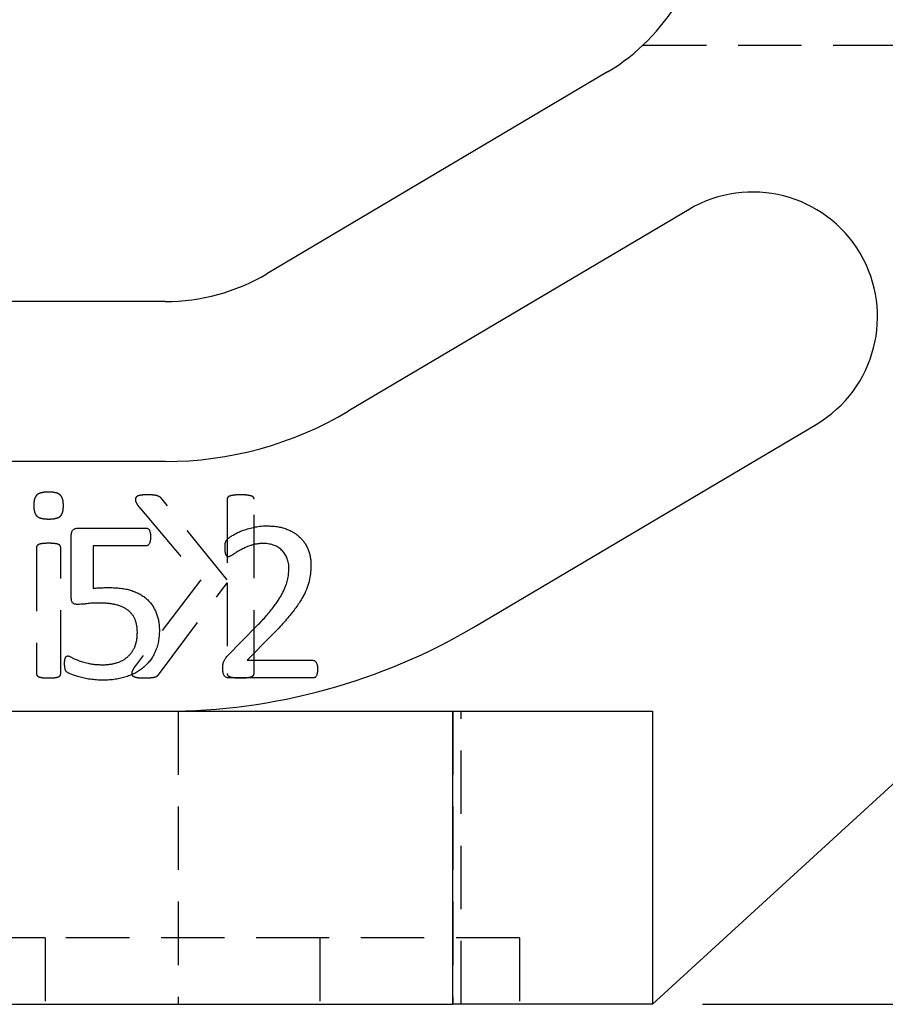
# Model space of a CAD drawing. Extents: x 56 to 617, y 36 to 436.
# Tile 16 of 31: x 278 to 304, y 321 to 351. Entities that reach past the tile are written whole.
import ezdxf

# ---------------------------------------------------------------- set-up
doc = ezdxf.new("R2010")
doc.units = 0
doc.header["$LTSCALE"] = 1.5
doc.linetypes.add('HIDDEN', pattern=[1.905, 1.27, -0.635])
doc.layers.get('0').update_dxf_attribs({"linetype": 'CONTINUOUS'})
doc.layers.add('FORMATO', color=179, linetype='CONTINUOUS')
doc.styles.add('SLDTEXTSTYLE0', font='TXT', dxfattribs={"width": 0.75})
doc.dimstyles.new('SLDDIMSTYLE1', dxfattribs={"dimtxt": 5.25, "dimasz": 4.953, "dimexe": 0, "dimexo": 0.0625, "dimgap": 1.3125, "dimtad": 1, "dimdec": 0, "dimrnd": 1e-09, "dimzin": 12, "dimtxsty": 'SLDTEXTSTYLE0', "dimsah": 1, "dimcen": 0.09, "dimazin": 3, "dimtfac": 1, "dimtdec": 0, "dimtofl": 0, "dimtmove": 0, "dimatfit": 3, "dimtolj": 1, "dimtzin": 12})

# ---------------------------------------------------------------- blocks, each defined once
blk = doc.blocks.new('_D_4')
at = {"layer": 'FORMATO'}
for p, q in [((468.154, 424.187), (491.943, 424.187)), ((490.443, 424.187), (490.443, 321.144)), ((298.977, 321.144), (491.943, 321.144))]:
    blk.add_line(p, q, dxfattribs=at)
for points in [[(490.443, 424.187), (489.681, 419.234), (491.205, 419.234)], [(490.443, 321.144), (491.205, 326.097), (489.681, 326.097)]]:
    blk.add_solid(points, dxfattribs=at)
at = {"layer": 'FORMATO', "insert": (483.675, 371.068), "char_height": 5.25, "attachment_point": 1, "rotation": 90, "style": 'SLDTEXTSTYLE0'}
blk.add_mtext('103', dxfattribs=at)

msp = doc.modelspace()

# ---------------------------------------------------------------- linework, layer by layer
at = {"color": 7, "linetype": 'HIDDEN'}
for p, q in [((297.1872, 349.9437), (323.6771, 349.9437)), ((284.698, 333.8871), (282.7442, 336.3085)), ((284.698, 336.3085), (284.698, 333.8871)), ((285.5068, 331.0789), (285.5068, 336.3085)), ((282.0744, 336.0482), (283.9043, 333.8871)), ((278.9715, 334.8577), (278.9715, 331.0739)), ((279.6995, 331.0739), (279.6995, 334.8577)), ((283.9043, 333.8871), (281.9341, 331.3014)), ((282.6671, 331.0789), (284.698, 333.8037)), ((284.698, 333.8037), (284.698, 331.0789)), ((283.2271, 329.9437), (283.2271, 321.1437)), ((291.4771, 329.9437), (291.4771, 321.1437)), ((291.7271, 321.1437), (291.7271, 329.9437)), ((279.2271, 323.1437), (235.7271, 323.1437)), ((279.2271, 323.1437), (279.2271, 321.1437)), ((287.4771, 323.1437), (279.2271, 323.1437)), ((287.4771, 323.1437), (287.4771, 321.1437)), ((293.4771, 323.1437), (287.4771, 323.1437)), ((293.4771, 323.1437), (293.4771, 321.1437))]:
    msp.add_line(p, q, dxfattribs=at)
at = {"color": 7, "linetype": 'CONTINUOUS'}
for p, q in [((296.124, 349.1423), (285.8912, 343.0813)), ((298.5702, 345.0123), (288.3374, 338.9514)), ((297.4771, 321.1437), (321.7299, 343.36)), ((282.8335, 342.2437), (238.6274, 342.2437)), ((292.1596, 332.4984), (302.3923, 338.5594)), ((282.8335, 337.4437), (238.6274, 337.4437)), ((280.2281, 335.4437), (282.263, 335.4437)), ((280.015, 333.3726), (280.015, 335.2162)), ((282.2723, 334.9143), (280.6768, 334.9143)), ((280.6768, 334.9143), (280.6768, 333.6321)), ((284.7107, 331.6055), (285.603, 332.5154)), ((286.0208, 332.2073), (285.2959, 331.4731)), ((285.2959, 331.4731), (287.2761, 331.4731)), ((287.2802, 330.9437), (284.7686, 330.9437)), ((223.4771, 329.9437), (291.4771, 329.9437)), ((291.4771, 321.1437), (291.4771, 329.9437)), ((291.4771, 329.9437), (297.4771, 329.9437)), ((297.4771, 329.9437), (297.4771, 321.1437)), ((223.4771, 321.1437), (291.4771, 321.1437)), ((297.4771, 321.1437), (291.4771, 321.1437))]:
    msp.add_line(p, q, dxfattribs=at)
for centre, radius, start, end in [((293.0663, 354.3047), 6, 300.63859, 330.01328), ((300.4812, 341.7858), 3.75, 300.63859, 120.63859), ((282.8335, 348.2437), 6, 270, 300.63859), ((282.8335, 348.2437), 10.8, 270, 300.63859), ((282.8335, 348.2437), 18.3, 270, 300.63859)]:
    msp.add_arc(centre, radius, start, end, dxfattribs=at)
at = {"color": 7, "linetype": 'HIDDEN'}
for points, knots in [([(279.3317, 336.5246), (279.2925, 336.524), (279.2207, 336.5229), (279.1228, 336.5065), (279.0442, 336.4813), (278.9821, 336.4437), (278.9393, 336.3876), (278.9088, 336.3163), (278.8944, 336.2256), (278.892, 336.1598), (278.8906, 336.124)], [0, 0, 0, 0, 0.1674764, 0.3061983, 0.4222684, 0.5185864, 0.6107483, 0.7187127, 0.8468072, 1, 1, 1, 1]), ([(279.7804, 336.1164), (279.7792, 336.1527), (279.7772, 336.2195), (279.7602, 336.3112), (279.7311, 336.3851), (279.6862, 336.4423), (279.6234, 336.4815), (279.5431, 336.5064), (279.444, 336.5229), (279.3714, 336.524), (279.3317, 336.5246)], [0, 0, 0, 0, 0.1523232, 0.2802837, 0.3896417, 0.4827042, 0.5798111, 0.6955582, 0.8336375, 1, 1, 1, 1]), ([(282.3006, 336.4437), (282.2668, 336.4436), (282.2068, 336.4435), (282.1263, 336.4335), (282.0633, 336.4234), (282.0153, 336.4082), (281.9792, 336.3904), (281.957, 336.3654), (281.9451, 336.3377), (281.9437, 336.3183), (281.9429, 336.3085)], [0, 0, 0, 0, 0.2409317, 0.4287813, 0.5787737, 0.695882, 0.7888733, 0.8613807, 0.9301672, 1, 1, 1, 1]), ([(281.9429, 336.3085), (281.9441, 336.2902), (281.9464, 336.2519), (281.9717, 336.1929), (282.0147, 336.1245), (282.0523, 336.0764), (282.0744, 336.0482)], [0, 0, 0, 0, 0.1841002, 0.3847019, 0.6385165, 1, 1, 1, 1]), ([(282.7442, 336.3085), (282.7354, 336.3207), (282.7183, 336.3443), (282.6849, 336.3731), (282.6461, 336.3964), (282.5993, 336.4137), (282.5443, 336.4279), (282.4773, 336.4358), (282.3951, 336.4426), (282.3343, 336.4433), (282.3006, 336.4437)], [0, 0, 0, 0, 0.0930697, 0.1801088, 0.2715495, 0.3725057, 0.488512, 0.6230583, 0.7908421, 1, 1, 1, 1]), ([(285.1024, 336.4437), (285.0666, 336.4436), (285.0015, 336.4433), (284.913, 336.4335), (284.8418, 336.4232), (284.7866, 336.4088), (284.7438, 336.3946), (284.7158, 336.37), (284.7011, 336.3402), (284.699, 336.3192), (284.698, 336.3085)], [0, 0, 0, 0, 0.231771, 0.4208279, 0.5754408, 0.6964318, 0.7905861, 0.8639343, 0.9309841, 1, 1, 1, 1]), ([(285.5068, 336.3085), (285.5058, 336.3192), (285.5037, 336.3402), (285.489, 336.3705), (285.4601, 336.3938), (285.4176, 336.4095), (285.362, 336.4228), (285.2901, 336.4337), (285.2021, 336.4431), (285.1374, 336.4435), (285.1024, 336.4437)], [0, 0, 0, 0, 0.069055, 0.1361429, 0.2115821, 0.3032686, 0.4269725, 0.5816731, 0.773551, 1, 1, 1, 1]), ([(278.8906, 336.124), (278.8917, 336.0877), (278.8938, 336.0209), (278.9108, 335.9291), (278.9399, 335.8552), (278.9848, 335.7981), (279.0476, 335.7589), (279.1279, 335.734), (279.227, 335.7175), (279.2996, 335.7164), (279.3393, 335.7158)], [0, 0, 0, 0, 0.1523232, 0.2802837, 0.3896417, 0.4827042, 0.5798111, 0.6955582, 0.8336375, 1, 1, 1, 1]), ([(279.3393, 335.7158), (279.3786, 335.7163), (279.4504, 335.7173), (279.5479, 335.7344), (279.627, 335.7576), (279.6893, 335.7956), (279.7316, 335.8524), (279.7603, 335.9246), (279.7772, 336.0145), (279.7793, 336.0805), (279.7804, 336.1164)], [0, 0, 0, 0, 0.1673973, 0.3060538, 0.4214962, 0.5177687, 0.6112981, 0.718505, 0.8468795, 1, 1, 1, 1]), ([(279.338, 334.9878), (279.3043, 334.9874), (279.2439, 334.9866), (279.1626, 334.9802), (279.0985, 334.9717), (279.0499, 334.9558), (279.0129, 334.938), (278.9886, 334.9135), (278.9734, 334.8866), (278.9721, 334.8671), (278.9715, 334.8577)], [0, 0, 0, 0, 0.23824969, 0.42640249, 0.5771554, 0.69296008, 0.78752984, 0.86331674, 0.93389564, 1, 1, 1, 1]), ([(279.6995, 334.8577), (279.6987, 334.867), (279.6971, 334.886), (279.6854, 334.9137), (279.6616, 334.9383), (279.6242, 334.9563), (279.5744, 334.9712), (279.5097, 334.9803), (279.4296, 334.9865), (279.3705, 334.9874), (279.338, 334.9878)], [0, 0, 0, 0, 0.0666297, 0.135191, 0.2094886, 0.3048099, 0.4272578, 0.5792087, 0.7688566, 1, 1, 1, 1]), ([(281.9341, 331.3014), (281.9232, 331.2845), (281.9036, 331.2543), (281.8767, 331.2135), (281.8601, 331.1798), (281.8446, 331.149), (281.8349, 331.1187), (281.8327, 331.0963), (281.8317, 331.0865)], [0, 0, 0, 0, 0.2505113, 0.4486623, 0.608365, 0.7187607, 0.8782042, 1, 1, 1, 1]), ([(278.9715, 331.0739), (278.972, 331.0636), (278.973, 331.0432), (278.9882, 331.0155), (279.0135, 330.9925), (279.0495, 330.974), (279.099, 330.9608), (279.1623, 330.9489), (279.2441, 330.9458), (279.3043, 330.9445), (279.338, 330.9437)], [0, 0, 0, 0, 0.0717766, 0.1421281, 0.2156024, 0.3098675, 0.4244183, 0.5751828, 0.762518, 1, 1, 1, 1]), ([(279.338, 330.9437), (279.3704, 330.9445), (279.4294, 330.9459), (279.51, 330.9488), (279.574, 330.9613), (279.6246, 330.9736), (279.6611, 330.9922), (279.6858, 331.0153), (279.6974, 331.0439), (279.6988, 331.0637), (279.6995, 331.0739)], [0, 0, 0, 0, 0.230397, 0.4192195, 0.5711811, 0.6923877, 0.7874011, 0.8593135, 0.9276535, 1, 1, 1, 1]), ([(281.8317, 331.0865), (281.8325, 331.0759), (281.8339, 331.0548), (281.8457, 331.0245), (281.8688, 330.9965), (281.9082, 330.9795), (281.959, 330.9642), (282.025, 330.9519), (282.1096, 330.9447), (282.1721, 330.9441), (282.2071, 330.9437)], [0, 0, 0, 0, 0.07177007, 0.14216862, 0.21698701, 0.31005008, 0.42635708, 0.57729132, 0.76335197, 1, 1, 1, 1]), ([(282.2071, 330.9437), (282.2522, 330.9446), (282.3336, 330.9462), (282.4429, 330.9534), (282.5277, 330.9691), (282.5906, 330.9975), (282.6334, 331.037), (282.6561, 331.0652), (282.6671, 331.0789)], [0, 0, 0, 0, 0.2698939, 0.4874499, 0.6550981, 0.7836639, 0.8944326, 1, 1, 1, 1]), ([(284.698, 331.0789), (284.6992, 331.0691), (284.7017, 331.0486), (284.7157, 331.0188), (284.7435, 330.9929), (284.7862, 330.9766), (284.8422, 330.9654), (284.9127, 330.9515), (285.0016, 330.9449), (285.0666, 330.9442), (285.1024, 330.9437)], [0, 0, 0, 0, 0.0636678, 0.1331989, 0.2084329, 0.303691, 0.4240913, 0.5792322, 0.7681212, 1, 1, 1, 1]), ([(285.1024, 330.9437), (285.1374, 330.9442), (285.2019, 330.9451), (285.2905, 330.9513), (285.3616, 330.9658), (285.4181, 330.9759), (285.4603, 330.9937), (285.4891, 331.0183), (285.5031, 331.0487), (285.5056, 331.0692), (285.5068, 331.0789)], [0, 0, 0, 0, 0.226555, 0.4182704, 0.5734997, 0.6966282, 0.789447, 0.8667252, 0.9362958, 1, 1, 1, 1])]:
    msp.add_open_spline(points, degree=3, knots=knots, dxfattribs=at)
at = {"color": 7, "linetype": 'CONTINUOUS'}
for points, knots in [([(280.015, 335.2162), (280.0155, 335.2342), (280.0165, 335.2684), (280.0261, 335.3161), (280.0445, 335.3559), (280.0684, 335.3887), (280.0995, 335.4146), (280.1374, 335.4318), (280.1809, 335.4425), (280.2118, 335.4433), (280.2281, 335.4437)], [0, 0, 0, 0, 0.1508735, 0.2872292, 0.4051744, 0.5169846, 0.6260214, 0.7413409, 0.8635829, 1, 1, 1, 1]), ([(282.263, 335.4437), (282.2725, 335.443), (282.2916, 335.4414), (282.318, 335.4272), (282.3436, 335.4083), (282.3626, 335.3785), (282.3806, 335.3427), (282.3887, 335.2964), (282.397, 335.2424), (282.3973, 335.2032), (282.3974, 335.1821)], [0, 0, 0, 0, 0.0866906, 0.1747666, 0.2719884, 0.3768478, 0.4961948, 0.6395069, 0.8061538, 1, 1, 1, 1]), ([(284.6342, 334.8574), (284.6345, 334.8743), (284.6351, 334.9053), (284.6363, 334.9486), (284.6418, 334.9852), (284.6487, 335.0173), (284.6597, 335.0453), (284.6723, 335.0742), (284.6968, 335.1033), (284.7248, 335.1306), (284.757, 335.156), (284.7905, 335.1795), (284.8304, 335.2079), (284.8991, 335.2493), (285.0008, 335.3058), (285.1449, 335.3659), (285.3092, 335.4221), (285.4902, 335.4697), (285.6844, 335.505), (285.819, 335.5082), (285.8874, 335.5099)], [0, 0, 0, 0, 0.0328592, 0.0603806, 0.08408481, 0.10473878, 0.1240428, 0.14263512, 0.16556826, 0.19733544, 0.21880052, 0.24522194, 0.27702448, 0.31405164, 0.4010561, 0.50317697, 0.61724522, 0.73856077, 0.86708045, 1, 1, 1, 1]), ([(285.8874, 335.5099), (285.9412, 335.5086), (286.046, 335.506), (286.198, 335.49), (286.3395, 335.4609), (286.4705, 335.4208), (286.59, 335.3697), (286.7006, 335.3122), (286.7984, 335.2432), (286.8876, 335.1677), (286.9644, 335.0835), (287.0334, 334.9943), (287.0882, 334.8962), (287.1353, 334.7938), (287.1718, 334.686), (287.1957, 334.5739), (287.2122, 334.4588), (287.2141, 334.3808), (287.215, 334.3415)], [0, 0, 0, 0, 0.080922, 0.157569, 0.2295428, 0.2979116, 0.3631843, 0.4248676, 0.4848281, 0.5429061, 0.6001265, 0.6560048, 0.712197, 0.768566, 0.825445, 0.8827921, 0.9408516, 1, 1, 1, 1]), ([(282.3974, 335.1821), (282.3971, 335.1621), (282.3964, 335.1244), (282.3904, 335.0714), (282.3801, 335.0252), (282.3663, 334.9858), (282.3478, 334.9546), (282.3265, 334.9311), (282.3007, 334.9164), (282.2818, 334.915), (282.2723, 334.9143)], [0, 0, 0, 0, 0.1850706, 0.34883, 0.4927232, 0.6218669, 0.7334355, 0.8259158, 0.9129579, 1, 1, 1, 1]), ([(284.7386, 334.5834), (284.7306, 334.5844), (284.7146, 334.5863), (284.6916, 334.5968), (284.6733, 334.6175), (284.6592, 334.6464), (284.6481, 334.6845), (284.6403, 334.7327), (284.6354, 334.7915), (284.6346, 334.8343), (284.6342, 334.8574)], [0, 0, 0, 0, 0.07522, 0.1501634, 0.2299381, 0.3279335, 0.4492221, 0.599662, 0.7840252, 1, 1, 1, 1]), ([(285.7881, 334.9805), (285.7526, 334.9796), (285.6831, 334.978), (285.5813, 334.9665), (285.4849, 334.9475), (285.368, 334.9097), (285.2352, 334.8568), (285.094, 334.7864), (284.9738, 334.7166), (284.8894, 334.6583), (284.8314, 334.6198), (284.7963, 334.5994), (284.7659, 334.5869), (284.7469, 334.5845), (284.7386, 334.5834)], [0, 0, 0, 0, 0.0934864, 0.1829258, 0.2690145, 0.3516318, 0.5059015, 0.6446176, 0.766568, 0.8712099, 0.9144782, 0.9498028, 0.9779329, 1, 1, 1, 1]), ([(286.5533, 334.2443), (286.5511, 334.2928), (286.5467, 334.389), (286.5063, 334.5271), (286.4467, 334.6548), (286.3743, 334.7465), (286.3064, 334.8102), (286.2499, 334.8536), (286.1867, 334.8913), (286.1177, 334.923), (286.043, 334.949), (285.9626, 334.9679), (285.8769, 334.9776), (285.8181, 334.9795), (285.7881, 334.9805)], [0, 0, 0, 0, 0.1218149, 0.2414949, 0.3589788, 0.4744756, 0.5327407, 0.5927343, 0.6533945, 0.7173947, 0.7834691, 0.8520222, 0.9244976, 1, 1, 1, 1]), ([(285.603, 332.5154), (285.6527, 332.5667), (285.748, 332.6653), (285.8792, 332.813), (285.9967, 332.9506), (286.0978, 333.0822), (286.1858, 333.2068), (286.2639, 333.3248), (286.3313, 333.4371), (286.3876, 333.5445), (286.4344, 333.6467), (286.4716, 333.7442), (286.5011, 333.8363), (286.528, 333.9505), (286.5475, 334.0861), (286.5514, 334.1929), (286.5533, 334.2443)], [0, 0, 0, 0, 0.1058602, 0.2031724, 0.2927093, 0.3739339, 0.4490502, 0.5187542, 0.5835803, 0.6429856, 0.6985344, 0.7499511, 0.7976096, 0.8417167, 0.9237803, 1, 1, 1, 1]), ([(287.215, 334.3415), (287.2134, 334.27), (287.21, 334.1269), (287.1842, 333.948), (287.152, 333.8033), (287.1161, 333.6899), (287.0698, 333.5723), (287.0106, 333.4507), (286.9416, 333.3225), (286.8563, 333.1893), (286.7598, 333.0475), (286.6467, 332.8989), (286.5176, 332.741), (286.3705, 332.572), (286.2028, 332.3928), (286.0831, 332.2708), (286.0208, 332.2073)], [0, 0, 0, 0, 0.0850794, 0.170502, 0.2147294, 0.2616143, 0.3119404, 0.3652029, 0.4227166, 0.4852637, 0.5534878, 0.627072, 0.7076212, 0.7963891, 0.8940105, 1, 1, 1, 1]), ([(280.6768, 333.6321), (280.7157, 333.6376), (280.7939, 333.6487), (280.9163, 333.6532), (281.049, 333.6565), (281.1421, 333.6568), (281.1917, 333.657)], [0, 0, 0, 0, 0.228157, 0.4589039, 0.7114503, 1, 1, 1, 1]), ([(281.1917, 333.657), (281.2511, 333.6556), (281.3661, 333.6531), (281.5329, 333.6371), (281.6879, 333.6081), (281.8312, 333.568), (281.9626, 333.5168), (282.0843, 333.4586), (282.1927, 333.3875), (282.291, 333.3085), (282.3782, 333.2207), (282.4533, 333.1231), (282.518, 333.0172), (282.5703, 332.9021), (282.612, 332.7799), (282.6404, 332.6509), (282.6586, 332.5156), (282.6609, 332.4231), (282.6621, 332.3758)], [0, 0, 0, 0, 0.0804659, 0.1561107, 0.2269935, 0.2940412, 0.3576851, 0.4181137, 0.4766011, 0.5331174, 0.58899, 0.6439792, 0.6997871, 0.7568998, 0.8151532, 0.8745878, 0.9358856, 1, 1, 1, 1]), ([(280.196, 333.1524), (280.1808, 333.1529), (280.1525, 333.154), (280.1136, 333.1621), (280.0812, 333.1756), (280.0545, 333.1957), (280.0365, 333.2269), (280.0234, 333.2662), (280.017, 333.3162), (280.0157, 333.3526), (280.015, 333.3726)], [0, 0, 0, 0, 0.1365699, 0.2537943, 0.3550417, 0.4498323, 0.548635, 0.673004, 0.820153, 1, 1, 1, 1]), ([(280.8485, 333.1937), (280.8143, 333.1936), (280.7485, 333.1935), (280.6533, 333.1889), (280.5653, 333.1835), (280.4601, 333.1702), (280.338, 333.1554), (280.2422, 333.1533), (280.196, 333.1524)], [0, 0, 0, 0, 0.15648054, 0.30202676, 0.43670617, 0.56080553, 0.78806147, 1, 1, 1, 1]), ([(282.0003, 332.3127), (281.9995, 332.3479), (281.998, 332.4168), (281.986, 332.5167), (281.9637, 332.6101), (281.9341, 332.6969), (281.8957, 332.778), (281.8471, 332.8512), (281.7891, 332.9173), (281.7227, 332.9767), (281.6466, 333.0283), (281.5616, 333.0731), (281.4676, 333.1115), (281.363, 333.1409), (281.2493, 333.1644), (281.125, 333.1821), (280.9903, 333.1923), (280.8967, 333.1932), (280.8485, 333.1937)], [0, 0, 0, 0, 0.0635378, 0.1243748, 0.1812933, 0.2366066, 0.2897807, 0.3427797, 0.3948345, 0.4481795, 0.5032541, 0.5603358, 0.6214809, 0.6862895, 0.7562387, 0.8310612, 0.9128382, 1, 1, 1, 1]), ([(282.6621, 332.3758), (282.6609, 332.3178), (282.6584, 332.2045), (282.6352, 332.0395), (282.5972, 331.8841), (282.5431, 331.739), (282.4758, 331.6042), (282.396, 331.4799), (282.3019, 331.3677), (282.1962, 331.2661), (282.0788, 331.176), (281.9509, 331.0971), (281.8123, 331.0296), (281.6634, 330.974), (281.5049, 330.9307), (281.3375, 330.8999), (281.1615, 330.8809), (281.0412, 330.8787), (280.9798, 330.8775)], [0, 0, 0, 0, 0.0683199, 0.1335392, 0.1959186, 0.2565995, 0.3156549, 0.3732455, 0.4303668, 0.4878397, 0.5457846, 0.6045317, 0.6646798, 0.7271676, 0.7916333, 0.8581757, 0.9276351, 1, 1, 1, 1]), ([(280.9477, 331.3408), (280.9853, 331.3411), (281.0594, 331.3418), (281.1676, 331.3546), (281.2716, 331.3697), (281.37, 331.3952), (281.4635, 331.4266), (281.5503, 331.4672), (281.631, 331.5146), (281.7034, 331.5714), (281.7705, 331.6341), (281.8282, 331.7064), (281.8795, 331.7855), (281.9229, 331.8729), (281.9588, 331.9689), (281.983, 332.075), (281.9974, 332.1907), (281.9993, 332.271), (282.0003, 332.3127)], [0, 0, 0, 0, 0.069134, 0.13607, 0.2002781, 0.262402, 0.3227535, 0.3814711, 0.4383385, 0.4943908, 0.5504466, 0.6067885, 0.6641205, 0.7236641, 0.7858494, 0.8522852, 0.9232185, 1, 1, 1, 1]), ([(279.8165, 331.379), (279.8166, 331.3966), (279.8168, 331.4301), (279.8209, 331.4772), (279.8274, 331.5176), (279.8383, 331.5506), (279.8541, 331.5751), (279.8722, 331.5924), (279.8928, 331.6042), (279.908, 331.605), (279.9158, 331.6055)], [0, 0, 0, 0, 0.19308789, 0.3678692, 0.51785537, 0.64236847, 0.74630951, 0.83467845, 0.91595249, 1, 1, 1, 1]), ([(279.9158, 331.6055), (279.9309, 331.6027), (279.9688, 331.5958), (280.0295, 331.5588), (280.1137, 331.5163), (280.2242, 331.4693), (280.3622, 331.4239), (280.4951, 331.3871), (280.6167, 331.3632), (280.7199, 331.3495), (280.8311, 331.343), (280.9081, 331.3415), (280.9477, 331.3408)], [0, 0, 0, 0, 0.04239, 0.1068015, 0.1952642, 0.3058362, 0.4406533, 0.5997351, 0.6897475, 0.7856224, 0.8895405, 1, 1, 1, 1]), ([(284.568, 331.2136), (284.5681, 331.236), (284.5682, 331.2778), (284.5723, 331.3369), (284.5796, 331.3889), (284.5946, 331.4353), (284.6168, 331.4767), (284.6402, 331.5196), (284.6724, 331.5625), (284.6974, 331.5905), (284.7107, 331.6055)], [0, 0, 0, 0, 0.1559642, 0.2906597, 0.4121437, 0.5206379, 0.6279318, 0.7386319, 0.8605179, 1, 1, 1, 1]), ([(287.2761, 331.4731), (287.2855, 331.4723), (287.3048, 331.4706), (287.3323, 331.4571), (287.3576, 331.4362), (287.378, 331.4062), (287.3949, 331.3693), (287.4054, 331.324), (287.413, 331.2711), (287.4134, 331.2329), (287.4136, 331.2126)], [0, 0, 0, 0, 0.0866605, 0.1775785, 0.2767685, 0.3860179, 0.5082037, 0.6491248, 0.8125677, 1, 1, 1, 1]), ([(280.9798, 330.8775), (280.9118, 330.8789), (280.779, 330.8816), (280.587, 330.9028), (280.4108, 330.9338), (280.2544, 330.9696), (280.1229, 331.0121), (280.0285, 331.0448), (279.9679, 331.0716), (279.9336, 331.088), (279.9076, 331.1022), (279.8847, 331.1177), (279.8671, 331.1372), (279.8511, 331.159), (279.8407, 331.1825), (279.8308, 331.2089), (279.8241, 331.2413), (279.8186, 331.2803), (279.8174, 331.327), (279.8168, 331.3608), (279.8165, 331.379)], [0, 0, 0, 0, 0.1445657, 0.2824885, 0.410533, 0.5250895, 0.6234381, 0.7046407, 0.7374791, 0.764375, 0.7853884, 0.8006489, 0.8229536, 0.8408575, 0.8579154, 0.8774016, 0.9007085, 0.92809, 0.9611243, 1, 1, 1, 1]), ([(284.7686, 330.9437), (284.753, 330.9443), (284.7237, 330.9453), (284.6823, 330.9543), (284.6467, 330.9713), (284.6163, 330.9971), (284.5928, 331.0343), (284.5784, 331.0835), (284.5693, 331.1443), (284.5684, 331.1891), (284.568, 331.2136)], [0, 0, 0, 0, 0.1195283, 0.2256066, 0.3228044, 0.4205427, 0.5278717, 0.6561036, 0.8116607, 1, 1, 1, 1]), ([(287.4136, 331.2126), (287.4134, 331.1918), (287.413, 331.1527), (287.4052, 331.0981), (287.3957, 331.051), (287.3812, 331.0122), (287.3631, 330.9807), (287.3383, 330.9595), (287.3104, 330.9459), (287.2903, 330.9445), (287.2802, 330.9437)], [0, 0, 0, 0, 0.18662831, 0.35282265, 0.49612872, 0.61911094, 0.72521893, 0.81997193, 0.90899284, 1, 1, 1, 1])]:
    msp.add_open_spline(points, degree=3, knots=knots, dxfattribs=at)

# ---------------------------------------------------------------- dimensions: what is measured, and where the dimension line sits
at = {"layer": 'FORMATO'}
dim = msp.add_linear_dim(base=(490.4429, 321.1437), p1=(466.6542, 424.1867), p2=(297.4771, 321.1437), angle=90, dimstyle='SLDDIMSTYLE1', dxfattribs=at)
dim.commit()
dim.dimension.update_dxf_attribs({"geometry": '_D_4', "text_midpoint": (490.4429, 376.887), "dimtype": 160})

doc.saveas('drawing.dxf')
